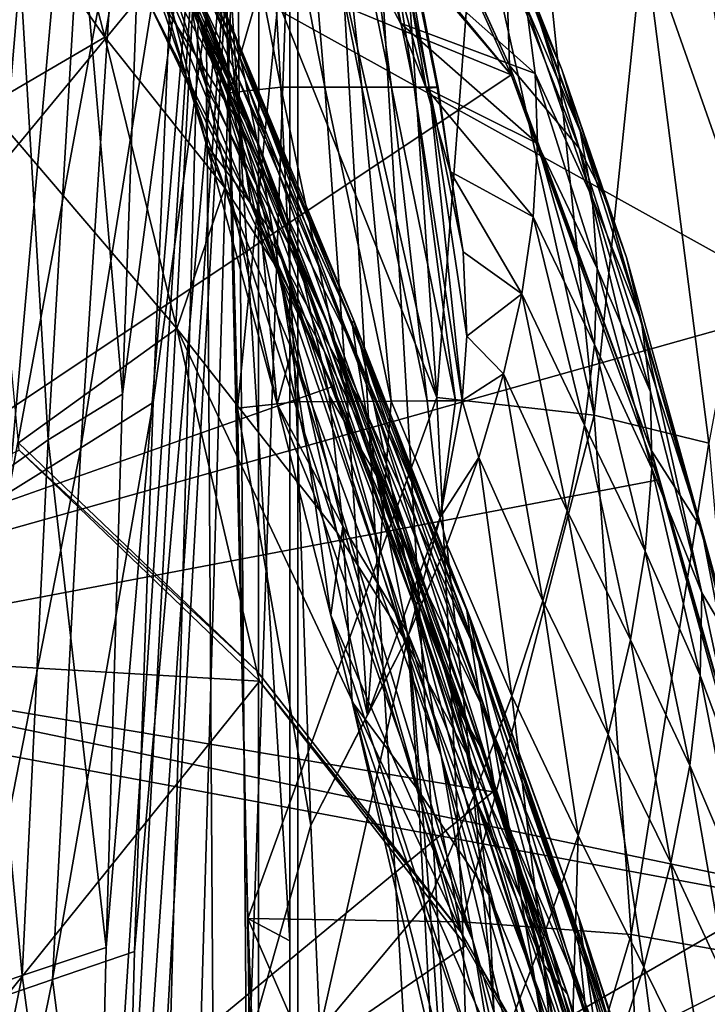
# Model space of a CAD drawing. Header units: metres. Extents: x -904 to 0, y -908 to 0.
# Tile 87 of 133: x -69 to -25, y -400 to -337. Entities that reach past the tile are written whole.
import ezdxf

# ---------------------------------------------------------------- set-up
doc = ezdxf.new("R2010")
doc.units = ezdxf.units.M

msp = doc.modelspace()

# ---------------------------------------------------------------- linework, layer by layer
at = {"layer": 'None012'}
for points in [[(-4.519207, -133.377289, 2063.059814), (-51.518902, -163.519562, 2063.059814), (-51.518902, -836.377136, 2063.059814)], [(-37.838261, -842.079285, 2063.059814), (-4.519207, -133.377289, 2063.059814), (-51.518902, -836.377136, 2063.059814)], [(-4.519207, -133.377289, 163.059708), (-37.838261, -842.079285, 163.059708), (-51.518902, -836.377136, 163.059708)], [(-51.518902, -836.377136, 163.059708), (-51.518902, -163.519562, 163.059708), (-4.519207, -133.377289, 163.059708)], [(-37.838261, -842.079285, 2063.059814), (-34.448139, -844.306091, 2063.059814), (-4.519207, -133.377289, 2063.059814)], [(-4.519207, -133.377289, 163.059708), (-34.448139, -844.306091, 163.059708), (-37.838261, -842.079285, 163.059708)], [(-34.448139, -844.306091, 2063.059814), (-32.221325, -847.696228, 2063.059814), (-4.519207, -133.377289, 2063.059814)], [(-32.221325, -847.696228, 163.059708), (-34.448139, -844.306091, 163.059708), (-4.519207, -133.377289, 163.059708)], [(-4.519207, -133.377289, 2063.059814), (-32.221325, -847.696228, 2063.059814), (-4.519207, -887.377258, 2063.059814)], [(-4.519207, -887.377258, 163.059708), (-32.221325, -847.696228, 163.059708), (-4.519207, -133.377289, 163.059708)], [(-51.518902, -836.377136, 163.059708), (-51.518902, -495.105316, 182.490662), (-51.518902, -163.519562, 163.059708)], [(-51.518902, -495.105316, 182.490662), (-51.518902, -411.783142, 184.444412), (-51.518902, -163.519562, 163.059708)], [(-51.518902, -163.519562, 163.059708), (-51.518902, -411.783142, 184.444412), (-51.518902, -328.691803, 189.861313)], [(-51.518902, -328.491486, 2035.961548), (-51.518902, -395.558533, 2040.610718), (-51.518902, -163.519562, 2063.059814)], [(-51.518902, -163.519562, 2063.059814), (-51.518902, -395.558533, 2040.610718), (-51.518902, -462.743958, 2043.003296)], [(-51.518902, -462.743958, 2043.003296), (-51.518902, -529.971802, 2043.136353), (-51.518902, -163.519562, 2063.059814)], [(-51.518902, -529.971802, 2043.136353), (-51.518902, -836.377136, 2063.059814), (-51.518902, -163.519562, 2063.059814)], [(-87.165344, -320.400879, 619.788818), (-59.037418, -315.561615, 619.052307), (-37.533306, -340.804901, 618.489197)], [(-37.533306, -340.804901, 618.489197), (-59.037418, -315.561615, 619.052307), (-58.401325, -315.563324, 619.035645)], [(-48.277084, -317.113556, 618.770508), (-37.533306, -340.804901, 618.489197), (-58.401325, -315.563324, 619.035645)], [(-37.618626, -340.223785, 616.103516), (-48.766026, -315.826508, 616.62146), (-37.8297, -333.629974, 564.478149)], [(-48.277084, -317.113556, 618.770508), (-48.766026, -315.826508, 616.62146), (-37.618626, -340.223785, 616.103516)], [(-37.533306, -340.804901, 618.489197), (-48.277084, -317.113556, 618.770508), (-37.618626, -340.223785, 616.103516)], [(-86.707924, -317.557465, 1606.244751), (-94.654442, -376.693512, 1606.036621), (-18.718821, -355.324188, 1608.025146)], [(-86.707916, -317.557434, 659.043274), (-94.654434, -376.693481, 658.835205), (-60.736385, -335.552734, 659.723389)], [(-26.763483, -317.624298, 1607.814331), (-86.707924, -317.557465, 1606.244751), (-18.718821, -355.324188, 1608.025146)], [(-18.718821, -355.324188, 1608.025146), (-18.944498, -354.376801, 1610.452026), (-26.763483, -317.624298, 1607.814331)], [(-18.944498, -354.376801, 1610.452026), (-21.619293, -340.158997, 1610.288818), (-26.763483, -317.624298, 1607.814331)], [(-26.763483, -317.624298, 1607.814331), (-21.619293, -340.158997, 1610.288818), (-24.69672, -326.054352, 1610.106323)], [(-63.792526, -318.769623, 951.365112), (-63.930351, -318.504181, 893.799927), (-54.899479, -338.623688, 951.680603)], [(-63.930351, -318.504181, 893.799927), (-55.213818, -337.693024, 894.298889), (-54.899479, -338.623688, 951.680603)], [(-63.905933, -321.825775, 777.909851), (-55.283051, -338.270569, 836.599487), (-63.930351, -318.504181, 893.799927)], [(-55.283051, -338.270569, 836.599487), (-55.213818, -337.693024, 894.298889), (-63.930351, -318.504181, 893.799927)], [(-63.559124, -320.332428, 1008.643982), (-63.792526, -318.769623, 951.365112), (-54.346607, -341.091095, 1008.777649)], [(-63.792526, -318.769623, 951.365112), (-54.899479, -338.623688, 951.680603), (-54.346607, -341.091095, 1008.777649)], [(-24.98777, -334.950867, 1823.203125), (-27.794302, -319.266022, 1822.262939), (-23.093576, -338.726868, 1769.477905)], [(-27.794302, -319.266022, 1822.262939), (-24.819016, -328.253571, 1715.249512), (-23.093576, -338.726868, 1769.477905)], [(-94.914627, -379.078369, 619.99176), (-87.165344, -320.400879, 619.788818), (-37.533306, -340.804901, 618.489197)], [(-53.564972, -345.134308, 1065.625244), (-63.559124, -320.332428, 1008.643982), (-54.346607, -341.091095, 1008.777649)], [(-63.236019, -323.206604, 1065.612671), (-63.559124, -320.332428, 1008.643982), (-53.564972, -345.134308, 1065.625244)], [(-57.667873, -334.774078, 1231.508057), (-57.246353, -337.335846, 1279.710571), (-63.866562, -321.067413, 1182.118774)], [(-63.866562, -321.067413, 1182.118774), (-57.246353, -337.335846, 1279.710571), (-61.76297, -330.153564, 1279.087769)], [(-53.224937, -321.722931, 216.863876), (-55.894699, -322.012756, 190.447845), (-52.093094, -341.580811, 215.258438)], [(-50.970516, -321.76062, 243.334351), (-53.224937, -321.722931, 216.863876), (-49.303947, -341.583008, 241.814194)], [(-53.224937, -321.722931, 216.863876), (-52.093094, -341.580811, 215.258438), (-49.303947, -341.583008, 241.814194)], [(-49.135601, -321.798309, 269.879578), (-50.970516, -321.76062, 243.334351), (-46.968536, -341.585205, 268.450775)], [(-50.970516, -321.76062, 243.334351), (-49.303947, -341.583008, 241.814194), (-46.968536, -341.585205, 268.450775)], [(-46.968536, -341.585205, 268.450775), (-45.088509, -341.587402, 295.158417), (-49.135601, -321.798309, 269.879578)], [(-45.088509, -341.587402, 295.158417), (-47.721725, -321.835999, 296.490479), (-49.135601, -321.798309, 269.879578)], [(-63.905933, -321.825775, 777.909851), (-63.469284, -330.226318, 661.791809), (-54.680893, -343.901428, 720.062378)], [(-54.680893, -343.901428, 720.062378), (-55.104694, -340.340546, 778.537842), (-63.905933, -321.825775, 777.909851)], [(-55.104694, -340.340546, 778.537842), (-55.283051, -338.270569, 836.599487), (-63.905933, -321.825775, 777.909851)], [(-55.894699, -322.012756, 190.447845), (-55.324387, -341.940796, 188.764526), (-52.093094, -341.580811, 215.258438)], [(-55.324387, -341.940796, 188.764526), (-55.894699, -322.012756, 190.447845), (-51.518902, -328.691803, 189.861313)], [(-44.518494, -337.54599, 456.513367), (-48.916824, -329.24353, 510.466858), (-48.142395, -322.062164, 457.024811)], [(-42.896, -341.657135, 431.963501), (-48.142395, -322.062164, 457.024811), (-46.300762, -321.986786, 403.408875)], [(-42.896, -341.657135, 431.963501), (-44.518494, -337.54599, 456.513367), (-48.142395, -322.062164, 457.024811)], [(-45.088509, -341.587402, 295.158417), (-43.665421, -341.5896, 321.927307), (-47.721725, -321.835999, 296.490479)], [(-43.665421, -341.5896, 321.927307), (-46.73032, -321.873688, 323.15799), (-47.721725, -321.835999, 296.490479)], [(-43.665421, -341.5896, 321.927307), (-42.700409, -341.591797, 348.747528), (-46.73032, -321.873688, 323.15799)], [(-42.700409, -341.591797, 348.747528), (-46.162441, -321.911377, 349.872986), (-46.73032, -321.873688, 323.15799)], [(-42.148407, -341.596191, 402.502502), (-46.300762, -321.986786, 403.408875), (-46.019096, -321.949097, 376.626343)], [(-42.148407, -341.596191, 402.502502), (-42.896, -341.657135, 431.963501), (-46.300762, -321.986786, 403.408875)], [(-46.019096, -321.949097, 376.626343), (-46.162441, -321.911377, 349.872986), (-42.194565, -341.593994, 375.609222)], [(-46.162441, -321.911377, 349.872986), (-42.700409, -341.591797, 348.747528), (-42.194565, -341.593994, 375.609222)], [(-42.194565, -341.593994, 375.609222), (-42.148407, -341.596191, 402.502502), (-46.019096, -321.949097, 376.626343)], [(-63.199181, -338.432556, 1374.319824), (-72.34507, -325.459045, 1341.5625), (-67.079819, -323.513916, 1278.464844)], [(-67.079819, -323.513916, 1278.464844), (-61.76297, -330.153564, 1279.087769), (-63.199181, -338.432556, 1374.319824)], [(-53.564972, -345.134308, 1065.625244), (-63.158981, -324.235168, 1080.927124), (-63.236019, -323.206604, 1065.612671)], [(-60.515148, -332.538483, 1123.090454), (-63.158981, -324.235168, 1080.927124), (-53.564972, -345.134308, 1065.625244)], [(-70.67997, -342.778809, 1453.689941), (-72.34507, -325.459045, 1341.5625), (-63.199181, -338.432556, 1374.319824)], [(-54.164406, -394.131256, 2040.5354), (-51.518902, -395.558533, 2040.610718), (-55.725853, -327.499298, 2035.875732)], [(-51.518902, -395.558533, 2040.610718), (-51.518902, -328.491486, 2035.961548), (-55.725853, -327.499298, 2035.875732)], [(-49.804897, -327.759186, 2009.645752), (-42.215172, -361.205383, 1985.746338), (-55.725853, -327.499298, 2035.875732)], [(-55.725853, -327.499298, 2035.875732), (-42.215172, -361.205383, 1985.746338), (-54.164406, -394.131256, 2040.5354)], [(-49.804897, -327.759186, 2009.645752), (-44.48011, -328.211334, 1983.284302), (-42.215172, -361.205383, 1985.746338)], [(-44.48011, -328.211334, 1983.284302), (-39.752583, -328.855499, 1956.806641), (-42.215172, -361.205383, 1985.746338)], [(-54.825188, -361.886169, 187.280441), (-55.324387, -341.940796, 188.764526), (-51.518902, -328.691803, 189.861313)], [(-54.825188, -361.886169, 187.280441), (-51.518902, -328.691803, 189.861313), (-54.03294, -401.820038, 184.910767)], [(-51.518902, -328.691803, 189.861313), (-51.518902, -411.783142, 184.444412), (-54.03294, -401.820038, 184.910767)], [(-44.518494, -337.54599, 456.513367), (-36.001438, -340.718231, 437.958038), (-48.916824, -329.24353, 510.466858)], [(-36.001438, -340.718231, 437.958038), (-36.559338, -336.510864, 463.460327), (-48.916824, -329.24353, 510.466858)], [(-39.752583, -328.855499, 1956.806641), (-32.278755, -362.311981, 1932.462891), (-42.215172, -361.205383, 1985.746338)], [(-32.278755, -362.311981, 1932.462891), (-39.752583, -328.855499, 1956.806641), (-35.62178, -329.691498, 1930.227783)], [(-34.316963, -340.476685, 512.705444), (-39.008373, -328.750183, 514.513794), (-37.553387, -332.521423, 488.983032)], [(-39.008373, -328.750183, 514.513794), (-34.316963, -340.476685, 512.705444), (-35.874908, -336.89917, 538.545532)], [(-29.139597, -331.938507, 1876.826904), (-32.278755, -362.311981, 1932.462891), (-35.62178, -329.691498, 1930.227783)], [(-63.469284, -330.226318, 661.791809), (-53.998867, -348.922943, 662.213379), (-54.680893, -343.901428, 720.062378)], [(-63.469284, -330.226318, 661.791809), (-60.736385, -335.552734, 659.723389), (-53.998867, -348.922943, 662.213379)], [(-61.76297, -330.153564, 1279.087769), (-55.629524, -347.938934, 1375.161987), (-63.199181, -338.432556, 1374.319824)], [(-57.246353, -337.335846, 1279.710571), (-52.31377, -353.022949, 1375.58313), (-61.76297, -330.153564, 1279.087769)], [(-61.76297, -330.153564, 1279.087769), (-52.31377, -353.022949, 1375.58313), (-55.629524, -347.938934, 1375.161987)], [(-60.515148, -332.538483, 1123.090454), (-56.783516, -345.23349, 1176.829346), (-60.513763, -330.554626, 1133.150513)], [(-60.513763, -330.554626, 1133.150513), (-56.783516, -345.23349, 1176.829346), (-56.790329, -341.581421, 1183.1073)], [(-57.801277, -336.25647, 1182.860107), (-60.513763, -330.554626, 1133.150513), (-56.790329, -341.581421, 1183.1073)], [(-57.801277, -336.25647, 1182.860107), (-55.284916, -341.200317, 1231.949829), (-59.326065, -331.026825, 1182.613037)], [(-55.284916, -341.200317, 1231.949829), (-57.667873, -334.774078, 1231.508057), (-59.326065, -331.026825, 1182.613037)], [(-29.139597, -331.938507, 1876.826904), (-25.040169, -364.100006, 1878.77002), (-32.278755, -362.311981, 1932.462891)], [(-25.040169, -364.100006, 1878.77002), (-29.139597, -331.938507, 1876.826904), (-22.545198, -350.720428, 1824.050781)], [(-22.545198, -350.720428, 1824.050781), (-29.139597, -331.938507, 1876.826904), (-24.98777, -334.950867, 1823.203125)], [(-56.783516, -345.23349, 1176.829346), (-60.515148, -332.538483, 1123.090454), (-52.571098, -350.81488, 1122.270264)], [(-52.571098, -350.81488, 1122.270264), (-60.515148, -332.538483, 1123.090454), (-53.564972, -345.134308, 1065.625244)], [(-33.158413, -344.361816, 486.960266), (-37.553387, -332.521423, 488.983032), (-36.559338, -336.510864, 463.460327)], [(-33.158413, -344.361816, 486.960266), (-34.316963, -340.476685, 512.705444), (-37.553387, -332.521423, 488.983032)], [(-33.224522, -345.436279, 564.132813), (-37.618626, -340.223785, 616.103516), (-37.8297, -333.629974, 564.478149)], [(-37.8297, -333.629974, 564.478149), (-35.874908, -336.89917, 538.545532), (-33.224522, -345.436279, 564.132813)], [(-55.284916, -341.200317, 1231.949829), (-53.587872, -344.956512, 1280.333496), (-57.667873, -334.774078, 1231.508057)], [(-53.587872, -344.956512, 1280.333496), (-57.246353, -337.335846, 1279.710571), (-57.667873, -334.774078, 1231.508057)], [(-94.654434, -376.693481, 658.835205), (-48.802887, -360.504913, 660.035828), (-60.736385, -335.552734, 659.723389)], [(-60.736385, -335.552734, 659.723389), (-48.802887, -360.504913, 660.035828), (-53.998867, -348.922943, 662.213379)], [(-56.790329, -341.581421, 1183.1073), (-53.605236, -347.806946, 1232.391602), (-57.801277, -336.25647, 1182.860107)], [(-53.605236, -347.806946, 1232.391602), (-55.284916, -341.200317, 1231.949829), (-57.801277, -336.25647, 1182.860107)], [(-32.402069, -348.553833, 461.312286), (-33.158413, -344.361816, 486.960266), (-36.559338, -336.510864, 463.460327)], [(-36.559338, -336.510864, 463.460327), (-36.001438, -340.718231, 437.958038), (-32.402069, -348.553833, 461.312286)], [(-53.587872, -344.956512, 1280.333496), (-49.152481, -356.482025, 1328.794556), (-57.246353, -337.335846, 1279.710571)], [(-49.152481, -356.482025, 1328.794556), (-46.683899, -363.742767, 1376.425293), (-57.246353, -337.335846, 1279.710571)], [(-57.246353, -337.335846, 1279.710571), (-46.683899, -363.742767, 1376.425293), (-49.328117, -358.298492, 1376.00415)], [(-57.246353, -337.335846, 1279.710571), (-49.328117, -358.298492, 1376.00415), (-52.31377, -353.022949, 1375.58313)], [(-35.874908, -336.89917, 538.545532), (-31.540806, -348.693329, 538.051392), (-33.224522, -345.436279, 564.132813)], [(-35.874908, -336.89917, 538.545532), (-34.316963, -340.476685, 512.705444), (-31.540806, -348.693329, 538.051392)], [(-55.213818, -337.693024, 894.298889), (-55.283051, -338.270569, 836.599487), (-47.466808, -356.342255, 894.723267)], [(-54.899479, -338.623688, 951.680603), (-55.213818, -337.693024, 894.298889), (-47.016838, -357.995667, 951.948608)], [(-55.213818, -337.693024, 894.298889), (-47.466808, -356.342255, 894.723267), (-47.016838, -357.995667, 951.948608)], [(-42.896, -341.657135, 431.963501), (-35.85994, -345.143066, 412.487915), (-44.518494, -337.54599, 456.513367)], [(-35.85994, -345.143066, 412.487915), (-36.001438, -340.718231, 437.958038), (-44.518494, -337.54599, 456.513367)], [(-58.659721, -356.842072, 1469.44043), (-70.67997, -342.778809, 1453.689941), (-63.199181, -338.432556, 1374.319824)], [(-63.199181, -338.432556, 1374.319824), (-55.629524, -347.938934, 1375.161987), (-58.659721, -356.842072, 1469.44043)], [(-55.283051, -338.270569, 836.599487), (-47.56395, -356.495697, 837.130737), (-47.466808, -356.342255, 894.723267)], [(-55.283051, -338.270569, 836.599487), (-55.104694, -340.340546, 778.537842), (-47.56395, -356.495697, 837.130737)], [(-54.346607, -341.091095, 1008.777649), (-54.899479, -338.623688, 951.680603), (-46.222847, -361.499695, 1008.890869)], [(-54.899479, -338.623688, 951.680603), (-47.016838, -357.995667, 951.948608), (-46.222847, -361.499695, 1008.890869)], [(-47.304928, -358.4328, 779.072327), (-55.104694, -340.340546, 778.537842), (-54.680893, -343.901428, 720.062378)], [(-47.56395, -356.495697, 837.130737), (-55.104694, -340.340546, 778.537842), (-47.304928, -358.4328, 779.072327)], [(-28.684767, -364.524628, 615.678772), (-37.618626, -340.223785, 616.103516), (-33.224522, -345.436279, 564.132813)], [(-37.533306, -340.804901, 618.489197), (-37.618626, -340.223785, 616.103516), (-28.684767, -364.524628, 615.678772)], [(-37.533306, -340.804901, 618.489197), (-28.200781, -366.410828, 618.244812), (-94.914627, -379.078369, 619.99176)], [(-45.097912, -366.914978, 1065.63562), (-53.564972, -345.134308, 1065.625244), (-54.346607, -341.091095, 1008.777649)], [(-46.222847, -361.499695, 1008.890869), (-45.097912, -366.914978, 1065.63562), (-54.346607, -341.091095, 1008.777649)], [(-28.200781, -366.410828, 618.244812), (-37.533306, -340.804901, 618.489197), (-28.684767, -364.524628, 615.678772)], [(-36.001438, -340.718231, 437.958038), (-32.091755, -353.051544, 435.765167), (-32.402069, -348.553833, 461.312286)], [(-36.001438, -340.718231, 437.958038), (-35.85994, -345.143066, 412.487915), (-32.091755, -353.051544, 435.765167)], [(-30.22637, -352.3479, 512.078308), (-34.316963, -340.476685, 512.705444), (-33.158413, -344.361816, 486.960266)], [(-34.316963, -340.476685, 512.705444), (-30.22637, -352.3479, 512.078308), (-31.540806, -348.693329, 538.051392)], [(-56.783516, -345.23349, 1176.829346), (-52.315422, -361.619995, 1234.646362), (-56.790329, -341.581421, 1183.1073)], [(-56.790329, -341.581421, 1183.1073), (-52.315422, -361.619995, 1234.646362), (-53.605236, -347.806946, 1232.391602)], [(-52.093094, -341.580811, 215.258438), (-55.324387, -341.940796, 188.764526), (-51.109505, -361.474426, 213.842178)], [(-53.605236, -347.806946, 1232.391602), (-50.836445, -352.907043, 1280.956421), (-55.284916, -341.200317, 1231.949829)], [(-50.836445, -352.907043, 1280.956421), (-53.587872, -344.956512, 1280.333496), (-55.284916, -341.200317, 1231.949829)], [(-49.303947, -341.583008, 241.814194), (-52.093094, -341.580811, 215.258438), (-47.864288, -361.457428, 240.47316)], [(-52.093094, -341.580811, 215.258438), (-51.109505, -361.474426, 213.842178), (-47.864288, -361.457428, 240.47316)], [(-46.968536, -341.585205, 268.450775), (-49.303947, -341.583008, 241.814194), (-45.102978, -361.44043, 267.190369)], [(-49.303947, -341.583008, 241.814194), (-47.864288, -361.457428, 240.47316), (-45.102978, -361.44043, 267.190369)], [(-45.102978, -361.44043, 267.190369), (-42.827347, -361.423431, 293.983368), (-46.968536, -341.585205, 268.450775)], [(-42.827347, -361.423431, 293.983368), (-45.088509, -341.587402, 295.158417), (-46.968536, -341.585205, 268.450775)], [(-42.827347, -361.423431, 293.983368), (-41.039036, -361.406433, 320.841644), (-45.088509, -341.587402, 295.158417)], [(-41.039036, -361.406433, 320.841644), (-43.665421, -341.5896, 321.927307), (-45.088509, -341.587402, 295.158417)], [(-41.039036, -361.406433, 320.841644), (-40.610714, -361.397522, 328.037292), (-43.665421, -341.5896, 321.927307)], [(-40.610714, -361.397522, 328.037292), (-42.700409, -341.591797, 348.747528), (-43.665421, -341.5896, 321.927307)], [(-41.389259, -346.909485, 402.273071), (-42.896, -341.657135, 431.963501), (-42.148407, -341.596191, 402.502502)], [(-41.389259, -346.909485, 402.273071), (-36.141037, -349.784821, 387.058319), (-42.896, -341.657135, 431.963501)], [(-36.141037, -349.784821, 387.058319), (-35.85994, -345.143066, 412.487915), (-42.896, -341.657135, 431.963501)], [(-40.610714, -361.397522, 328.037292), (-40.327885, -357.320435, 347.947815), (-42.700409, -341.591797, 348.747528)], [(-40.327885, -357.320435, 347.947815), (-40.549961, -351.985077, 375.109833), (-42.700409, -341.591797, 348.747528)], [(-42.700409, -341.591797, 348.747528), (-40.549961, -351.985077, 375.109833), (-42.194565, -341.593994, 375.609222)], [(-40.549961, -351.985077, 375.109833), (-41.389259, -346.909485, 402.273071), (-42.194565, -341.593994, 375.609222)], [(-42.194565, -341.593994, 375.609222), (-41.389259, -346.909485, 402.273071), (-42.148407, -341.596191, 402.502502)], [(-55.324387, -341.940796, 188.764526), (-54.825188, -361.886169, 187.280441), (-51.109505, -361.474426, 213.842178)], [(-58.659721, -356.842072, 1469.44043), (-68.664879, -364.060242, 1564.066162), (-70.67997, -342.778809, 1453.689941)], [(-54.680893, -343.901428, 720.062378), (-53.998867, -348.922943, 662.213379), (-46.692596, -362.153534, 720.439819)], [(-46.692596, -362.153534, 720.439819), (-47.304928, -358.4328, 779.072327), (-54.680893, -343.901428, 720.062378)], [(-29.286085, -356.398682, 486.218231), (-33.158413, -344.361816, 486.960266), (-32.402069, -348.553833, 461.312286)], [(-29.286085, -356.398682, 486.218231), (-30.22637, -352.3479, 512.078308), (-33.158413, -344.361816, 486.960266)], [(-52.315422, -361.619995, 1234.646362), (-56.783516, -345.23349, 1176.829346), (-51.380821, -358.188904, 1178.73584)], [(-51.380821, -358.188904, 1178.73584), (-56.783516, -345.23349, 1176.829346), (-52.571098, -350.81488, 1122.270264)], [(-53.587872, -344.956512, 1280.333496), (-50.836445, -352.907043, 1280.956421), (-49.152481, -356.482025, 1328.794556)], [(-43.6642, -374.338074, 1122.279053), (-53.564972, -345.134308, 1065.625244), (-45.097912, -366.914978, 1065.63562)], [(-43.6642, -374.338074, 1122.279053), (-52.571098, -350.81488, 1122.270264), (-53.564972, -345.134308, 1065.625244)], [(-35.85994, -345.143066, 412.487915), (-36.141037, -349.784821, 387.058319), (-32.257198, -357.853241, 410.323669)], [(-35.85994, -345.143066, 412.487915), (-32.257198, -357.853241, 410.323669), (-32.091755, -353.051544, 435.765167)], [(-25.496048, -369.50769, 563.545837), (-28.684767, -364.524628, 615.678772), (-33.224522, -345.436279, 564.132813)], [(-33.224522, -345.436279, 564.132813), (-31.540806, -348.693329, 538.051392), (-25.496048, -369.50769, 563.545837)], [(-40.549961, -351.985077, 375.109833), (-36.853851, -354.642883, 361.677277), (-41.389259, -346.909485, 402.273071)], [(-36.853851, -354.642883, 361.677277), (-36.141037, -349.784821, 387.058319), (-41.389259, -346.909485, 402.273071)], [(-55.629524, -347.938934, 1375.161987), (-48.540432, -369.725311, 1470.142578), (-58.659721, -356.842072, 1469.44043)], [(-52.31377, -353.022949, 1375.58313), (-48.540432, -369.725311, 1470.142578), (-55.629524, -347.938934, 1375.161987)], [(-52.315422, -361.619995, 1234.646362), (-48.157398, -369.33429, 1282.202271), (-53.605236, -347.806946, 1232.391602)], [(-53.605236, -347.806946, 1232.391602), (-48.157398, -369.33429, 1282.202271), (-49.020161, -361.072083, 1281.579346)], [(-50.836445, -352.907043, 1280.956421), (-53.605236, -347.806946, 1232.391602), (-49.020161, -361.072083, 1281.579346)], [(-28.725321, -360.844208, 460.475372), (-29.286085, -356.398682, 486.218231), (-32.402069, -348.553833, 461.312286)], [(-32.402069, -348.553833, 461.312286), (-32.091755, -353.051544, 435.765167), (-28.725321, -360.844208, 460.475372)], [(-53.998867, -348.922943, 662.213379), (-45.726032, -367.603577, 662.584045), (-46.692596, -362.153534, 720.439819)], [(-53.998867, -348.922943, 662.213379), (-48.802887, -360.504913, 660.035828), (-45.726032, -367.603577, 662.584045)], [(-31.540806, -348.693329, 538.051392), (-23.41547, -376.997711, 511.011322), (-25.496048, -369.50769, 563.545837)], [(-31.540806, -348.693329, 538.051392), (-30.22637, -352.3479, 512.078308), (-23.41547, -376.997711, 511.011322)], [(-36.141037, -349.784821, 387.058319), (-36.853851, -354.642883, 361.677277), (-32.890076, -362.956909, 384.991852)], [(-36.141037, -349.784821, 387.058319), (-32.890076, -362.956909, 384.991852), (-32.257198, -357.853241, 410.323669)], [(-43.6642, -374.338074, 1122.279053), (-41.942944, -383.85733, 1178.865479), (-52.571098, -350.81488, 1122.270264)], [(-41.942944, -383.85733, 1178.865479), (-51.380821, -358.188904, 1178.73584), (-52.571098, -350.81488, 1122.270264)], [(-40.549961, -351.985077, 375.109833), (-40.327885, -357.320435, 347.947815), (-36.853851, -354.642883, 361.677277)], [(-49.152481, -356.482025, 1328.794556), (-50.836445, -352.907043, 1280.956421), (-46.029953, -366.133057, 1329.559448)], [(-46.029953, -366.133057, 1329.559448), (-50.836445, -352.907043, 1280.956421), (-49.020161, -361.072083, 1281.579346)], [(-23.41547, -376.997711, 511.011322), (-30.22637, -352.3479, 512.078308), (-29.286085, -356.398682, 486.218231)], [(-49.328117, -358.298492, 1376.00415), (-44.160591, -376.64502, 1470.49353), (-52.31377, -353.022949, 1375.58313)], [(-52.31377, -353.022949, 1375.58313), (-44.160591, -376.64502, 1470.49353), (-48.540432, -369.725311, 1470.142578)], [(-32.091755, -353.051544, 435.765167), (-32.257198, -357.853241, 410.323669), (-28.628368, -365.682312, 434.856842)], [(-32.091755, -353.051544, 435.765167), (-28.628368, -365.682312, 434.856842), (-28.725321, -360.844208, 460.475372)], [(-40.327885, -357.320435, 347.947815), (-37.999592, -359.716034, 336.353973), (-36.853851, -354.642883, 361.677277)], [(-36.853851, -354.642883, 361.677277), (-37.999592, -359.716034, 336.353973), (-33.980976, -368.360596, 359.773071)], [(-36.853851, -354.642883, 361.677277), (-33.980976, -368.360596, 359.773071), (-32.890076, -362.956909, 384.991852)], [(-18.718821, -355.324188, 1608.025146), (-94.654442, -376.693512, 1606.036621), (-13.69255, -393.548859, 1608.156738)], [(-44.392456, -369.332886, 1376.846436), (-49.152481, -356.482025, 1328.794556), (-46.029953, -366.133057, 1329.559448)], [(-49.152481, -356.482025, 1328.794556), (-44.392456, -369.332886, 1376.846436), (-46.683899, -363.742767, 1376.425293)], [(-47.466808, -356.342255, 894.723267), (-47.56395, -356.495697, 837.130737), (-40.191292, -374.930176, 895.072998)], [(-47.56395, -356.495697, 837.130737), (-40.327435, -374.670593, 837.568848), (-40.191292, -374.930176, 895.072998)], [(-40.327435, -374.670593, 837.568848), (-47.56395, -356.495697, 837.130737), (-47.304928, -358.4328, 779.072327)], [(-47.016838, -357.995667, 951.948608), (-47.466808, -356.342255, 894.723267), (-39.678192, -377.339966, 952.169128)], [(-47.466808, -356.342255, 894.723267), (-40.191292, -374.930176, 895.072998), (-39.678192, -377.339966, 952.169128)], [(-25.477718, -373.553894, 459.721252), (-29.286085, -356.398682, 486.218231), (-28.725321, -360.844208, 460.475372)], [(-25.477718, -373.553894, 459.721252), (-23.41547, -376.997711, 511.011322), (-29.286085, -356.398682, 486.218231)], [(-53.599087, -378.490662, 1563.484985), (-68.664879, -364.060242, 1564.066162), (-58.659721, -356.842072, 1469.44043)], [(-58.659721, -356.842072, 1469.44043), (-48.540432, -369.725311, 1470.142578), (-40.672493, -395.04068, 1562.975952)], [(-40.672493, -395.04068, 1562.975952), (-53.599087, -378.490662, 1563.484985), (-58.659721, -356.842072, 1469.44043)], [(-40.327885, -357.320435, 347.947815), (-40.610714, -361.397522, 328.037292), (-37.999592, -359.716034, 336.353973)], [(-32.257198, -357.853241, 410.323669), (-32.890076, -362.956909, 384.991852), (-29.052488, -370.909546, 409.371735)], [(-32.257198, -357.853241, 410.323669), (-29.052488, -370.909546, 409.371735), (-28.628368, -365.682312, 434.856842)], [(-50.005356, -367.289642, 1234.981567), (-52.315422, -361.619995, 1234.646362), (-51.380821, -358.188904, 1178.73584)], [(-50.005356, -367.289642, 1234.981567), (-51.380821, -358.188904, 1178.73584), (-39.949287, -395.52594, 1235.307617)], [(-51.380821, -358.188904, 1178.73584), (-41.942944, -383.85733, 1178.865479), (-39.949287, -395.52594, 1235.307617)], [(-46.683899, -363.742767, 1376.425293), (-40.260113, -383.8396, 1470.844604), (-49.328117, -358.298492, 1376.00415)], [(-49.328117, -358.298492, 1376.00415), (-40.260113, -383.8396, 1470.844604), (-44.160591, -376.64502, 1470.49353)], [(-40.082592, -376.531799, 779.513306), (-47.304928, -358.4328, 779.072327), (-46.692596, -362.153534, 720.439819)], [(-40.327435, -374.670593, 837.568848), (-47.304928, -358.4328, 779.072327), (-40.082592, -376.531799, 779.513306)], [(-46.222847, -361.499695, 1008.890869), (-47.016838, -357.995667, 951.948608), (-38.798779, -381.956543, 1008.983704)], [(-47.016838, -357.995667, 951.948608), (-39.678192, -377.339966, 952.169128), (-38.798779, -381.956543, 1008.983704)], [(-40.610714, -361.397522, 328.037292), (-39.576496, -365.002899, 311.0979), (-37.999592, -359.716034, 336.353973)], [(-37.999592, -359.716034, 336.353973), (-39.576496, -365.002899, 311.0979), (-35.519348, -374.062347, 334.670044)], [(-37.999592, -359.716034, 336.353973), (-35.519348, -374.062347, 334.670044), (-33.980976, -368.360596, 359.773071)], [(-48.802887, -360.504913, 660.035828), (-94.654434, -376.693481, 658.835205), (-38.672516, -386.122192, 660.301147)], [(-48.802887, -360.504913, 660.035828), (-38.420334, -386.664337, 662.912781), (-45.726032, -367.603577, 662.584045)], [(-48.802887, -360.504913, 660.035828), (-38.672516, -386.122192, 660.301147), (-38.420334, -386.664337, 662.912781)], [(-28.628368, -365.682312, 434.856842), (-25.477718, -373.553894, 459.721252), (-28.725321, -360.844208, 460.475372)], [(-51.109505, -361.474426, 213.842178), (-54.825188, -361.886169, 187.280441), (-50.177692, -388.247131, 210.920059)], [(-42.215172, -361.205383, 1985.746338), (-40.59396, -394.353912, 1987.670532), (-54.164406, -394.131256, 2040.5354)], [(-48.914433, -374.956268, 1275.446777), (-52.315422, -361.619995, 1234.646362), (-50.005356, -367.289642, 1234.981567)], [(-52.315422, -361.619995, 1234.646362), (-48.914433, -374.956268, 1275.446777), (-48.157398, -369.33429, 1282.202271)], [(-47.864288, -361.457428, 240.47316), (-51.109505, -361.474426, 213.842178), (-46.60183, -381.288696, 239.290939)], [(-46.60183, -381.288696, 239.290939), (-51.109505, -361.474426, 213.842178), (-50.177692, -388.247131, 210.920059)], [(-48.157398, -369.33429, 1282.202271), (-44.105186, -376.035645, 1330.324463), (-49.020161, -361.072083, 1281.579346)], [(-49.020161, -361.072083, 1281.579346), (-44.105186, -376.035645, 1330.324463), (-46.029953, -366.133057, 1329.559448)], [(-45.102978, -361.44043, 267.190369), (-47.864288, -361.457428, 240.47316), (-46.60183, -381.288696, 239.290939)], [(-46.60183, -381.288696, 239.290939), (-42.019775, -368.785065, 293.584839), (-45.102978, -361.44043, 267.190369)], [(-38.798779, -381.956543, 1008.983704), (-37.568882, -388.858551, 1065.643799), (-46.222847, -361.499695, 1008.890869)], [(-37.568882, -388.858551, 1065.643799), (-45.097912, -366.914978, 1065.63562), (-46.222847, -361.499695, 1008.890869)], [(-42.019775, -368.785065, 293.584839), (-42.827347, -361.423431, 293.983368), (-45.102978, -361.44043, 267.190369)], [(-42.827347, -361.423431, 293.983368), (-42.019775, -368.785065, 293.584839), (-41.039036, -361.406433, 320.841644)], [(-42.215172, -361.205383, 1985.746338), (-32.278755, -362.311981, 1932.462891), (-40.59396, -394.353912, 1987.670532)], [(-42.019775, -368.785065, 293.584839), (-40.610714, -361.397522, 328.037292), (-41.039036, -361.406433, 320.841644)], [(-40.610714, -361.397522, 328.037292), (-42.019775, -368.785065, 293.584839), (-39.576496, -365.002899, 311.0979)], [(-50.177692, -388.247131, 210.920059), (-54.825188, -361.886169, 187.280441), (-54.03294, -401.820038, 184.910767)], [(-46.692596, -362.153534, 720.439819), (-45.726032, -367.603577, 662.584045), (-39.460186, -380.515198, 720.751343)], [(-39.460186, -380.515198, 720.751343), (-40.082592, -376.531799, 779.513306), (-46.692596, -362.153534, 720.439819)], [(-32.278755, -362.311981, 1932.462891), (-29.946133, -395.152252, 1934.199341), (-40.59396, -394.353912, 1987.670532)], [(-25.040169, -364.100006, 1878.77002), (-29.946133, -395.152252, 1934.199341), (-32.278755, -362.311981, 1932.462891)], [(-32.890076, -362.956909, 384.991852), (-33.980976, -368.360596, 359.773071), (-29.981905, -376.522217, 384.027832)], [(-32.890076, -362.956909, 384.991852), (-29.981905, -376.522217, 384.027832), (-29.052488, -370.909546, 409.371735)], [(-53.599087, -378.490662, 1563.484985), (-68.620758, -364.532837, 1566.300171), (-68.664879, -364.060242, 1564.066162)], [(-40.260113, -383.8396, 1470.844604), (-46.683899, -363.742767, 1376.425293), (-36.85598, -391.274414, 1471.195679)], [(-36.85598, -391.274414, 1471.195679), (-46.683899, -363.742767, 1376.425293), (-39.327137, -383.486725, 1424.444946)], [(-46.683899, -363.742767, 1376.425293), (-44.392456, -369.332886, 1376.846436), (-39.327137, -383.486725, 1424.444946)], [(-22.224348, -396.525391, 1880.271606), (-29.946133, -395.152252, 1934.199341), (-25.040169, -364.100006, 1878.77002)], [(-68.620758, -364.532837, 1566.300171), (-53.427265, -379.127014, 1565.906494), (-94.656601, -376.713318, 1566.981934)], [(-53.427265, -379.127014, 1565.906494), (-68.620758, -364.532837, 1566.300171), (-53.599087, -378.490662, 1563.484985)], [(-25.496048, -369.50769, 563.545837), (-21.782118, -388.650299, 615.342224), (-28.684767, -364.524628, 615.678772)], [(-28.200781, -366.410828, 618.244812), (-28.684767, -364.524628, 615.678772), (-21.782118, -388.650299, 615.342224)], [(-42.019775, -368.785065, 293.584839), (-41.58358, -370.501678, 285.917786), (-39.576496, -365.002899, 311.0979)], [(-39.576496, -365.002899, 311.0979), (-41.58358, -370.501678, 285.917786), (-37.491833, -380.060425, 309.684357)], [(-39.576496, -365.002899, 311.0979), (-37.491833, -380.060425, 309.684357), (-35.519348, -374.062347, 334.670044)], [(-29.052488, -370.909546, 409.371735), (-25.573061, -378.776611, 434.038116), (-28.628368, -365.682312, 434.856842)], [(-25.573061, -378.776611, 434.038116), (-25.477718, -373.553894, 459.721252), (-28.628368, -365.682312, 434.856842)], [(-28.200781, -366.410828, 618.244812), (-20.853827, -392.848328, 618.052429), (-94.914627, -379.078369, 619.99176)], [(-44.105186, -376.035645, 1330.324463), (-39.716629, -386.739777, 1378.109741), (-46.029953, -366.133057, 1329.559448)], [(-46.029953, -366.133057, 1329.559448), (-39.716629, -386.739777, 1378.109741), (-40.9039, -380.856293, 1377.688599)], [(-44.392456, -369.332886, 1376.846436), (-46.029953, -366.133057, 1329.559448), (-40.9039, -380.856293, 1377.688599)], [(-20.853827, -392.848328, 618.052429), (-28.200781, -366.410828, 618.244812), (-21.782118, -388.650299, 615.342224)], [(-36.015312, -398.171814, 1122.286255), (-43.6642, -374.338074, 1122.279053), (-45.097912, -366.914978, 1065.63562)], [(-37.568882, -388.858551, 1065.643799), (-36.015312, -398.171814, 1122.286255), (-45.097912, -366.914978, 1065.63562)], [(-39.949287, -395.52594, 1235.307617), (-48.914433, -374.956268, 1275.446777), (-50.005356, -367.289642, 1234.981567)], [(-45.726032, -367.603577, 662.584045), (-38.420334, -386.664337, 662.912781), (-39.460186, -380.515198, 720.751343)], [(-33.980976, -368.360596, 359.773071), (-35.519348, -374.062347, 334.670044), (-31.398735, -382.51651, 358.831604)], [(-33.980976, -368.360596, 359.773071), (-31.398735, -382.51651, 358.831604), (-29.981905, -376.522217, 384.027832)], [(-42.019775, -368.785065, 293.584839), (-46.60183, -381.288696, 239.290939), (-44.020515, -376.210358, 260.821594)], [(-41.58358, -370.501678, 285.917786), (-42.019775, -368.785065, 293.584839), (-44.020515, -376.210358, 260.821594)], [(-48.914433, -374.956268, 1275.446777), (-47.572384, -380.432404, 1290.979248), (-48.157398, -369.33429, 1282.202271)], [(-48.540432, -369.725311, 1470.142578), (-44.160591, -376.64502, 1470.49353), (-40.672493, -395.04068, 1562.975952)], [(-48.157398, -369.33429, 1282.202271), (-47.572384, -380.432404, 1290.979248), (-43.400482, -386.03299, 1331.089478)], [(-48.157398, -369.33429, 1282.202271), (-43.400482, -386.03299, 1331.089478), (-44.105186, -376.035645, 1330.324463)], [(-39.327137, -383.486725, 1424.444946), (-44.392456, -369.332886, 1376.846436), (-40.9039, -380.856293, 1377.688599)], [(-23.41547, -376.997711, 511.011322), (-19.538303, -394.377563, 563.097229), (-25.496048, -369.50769, 563.545837)], [(-19.538303, -394.377563, 563.097229), (-21.782118, -388.650299, 615.342224), (-25.496048, -369.50769, 563.545837)], [(-41.58358, -370.501678, 285.917786), (-44.020515, -376.210358, 260.821594), (-39.883587, -386.353302, 284.817108)], [(-41.58358, -370.501678, 285.917786), (-39.883587, -386.353302, 284.817108), (-37.491833, -380.060425, 309.684357)], [(-29.981905, -376.522217, 384.027832), (-26.229733, -384.464172, 408.513397), (-29.052488, -370.909546, 409.371735)], [(-26.229733, -384.464172, 408.513397), (-25.573061, -378.776611, 434.038116), (-29.052488, -370.909546, 409.371735)], [(-35.519348, -374.062347, 334.670044), (-37.491833, -380.060425, 309.684357), (-33.282894, -388.888672, 333.788177)], [(-35.519348, -374.062347, 334.670044), (-33.282894, -388.888672, 333.788177), (-31.398735, -382.51651, 358.831604)], [(-25.573061, -378.776611, 434.038116), (-22.639355, -386.662598, 459.049896), (-25.477718, -373.553894, 459.721252)], [(-22.639355, -386.662598, 459.049896), (-23.41547, -376.997711, 511.011322), (-25.477718, -373.553894, 459.721252)], [(-36.015312, -398.171814, 1122.286255), (-34.16378, -410.011841, 1178.973145), (-43.6642, -374.338074, 1122.279053)], [(-34.16378, -410.011841, 1178.973145), (-41.942944, -383.85733, 1178.865479), (-43.6642, -374.338074, 1122.279053)], [(-26.930365, -413.296906, 838.165894), (-40.327435, -374.670593, 837.568848), (-33.30217, -395.179382, 779.860901)], [(-33.30217, -395.179382, 779.860901), (-40.327435, -374.670593, 837.568848), (-40.082592, -376.531799, 779.513306)], [(-40.191292, -374.930176, 895.072998), (-40.327435, -374.670593, 837.568848), (-33.247612, -394.07254, 895.348083)], [(-40.327435, -374.670593, 837.568848), (-26.930365, -413.296906, 838.165894), (-33.247612, -394.07254, 895.348083)], [(-47.572384, -380.432404, 1290.979248), (-48.914433, -374.956268, 1275.446777), (-37.694042, -409.377899, 1291.495117)], [(-48.914433, -374.956268, 1275.446777), (-39.949287, -395.52594, 1235.307617), (-37.694042, -409.377899, 1291.495117)], [(-39.678192, -377.339966, 952.169128), (-40.191292, -374.930176, 895.072998), (-32.751995, -397.239197, 952.342163)], [(-40.191292, -374.930176, 895.072998), (-33.247612, -394.07254, 895.348083), (-32.751995, -397.239197, 952.342163)], [(-50.177692, -388.247131, 210.920059), (-49.61388, -401.212891, 210.920059), (-44.020515, -376.210358, 260.821594)], [(-44.020515, -376.210358, 260.821594), (-46.60183, -381.288696, 239.290939), (-50.177692, -388.247131, 210.920059)], [(-49.61388, -401.212891, 210.920059), (-42.676311, -392.940002, 260.067993), (-44.020515, -376.210358, 260.821594)], [(-38.906479, -392.671021, 1378.530884), (-39.716629, -386.739777, 1378.109741), (-44.105186, -376.035645, 1330.324463)], [(-43.400482, -386.03299, 1331.089478), (-38.906479, -392.671021, 1378.530884), (-44.105186, -376.035645, 1330.324463)], [(-44.020515, -376.210358, 260.821594), (-42.676311, -392.940002, 260.067993), (-39.883587, -386.353302, 284.817108)], [(-33.30217, -395.179382, 779.860901), (-40.082592, -376.531799, 779.513306), (-39.460186, -380.515198, 720.751343)], [(-31.398735, -382.51651, 358.831604), (-27.425375, -390.611176, 383.158325), (-29.981905, -376.522217, 384.027832)], [(-27.425375, -390.611176, 383.158325), (-26.229733, -384.464172, 408.513397), (-29.981905, -376.522217, 384.027832)], [(-94.656601, -376.713318, 1566.981934), (-53.427265, -379.127014, 1565.906494), (-99.569656, -436.508667, 1567.110596)], [(-94.654434, -376.693481, 658.835205), (-99.568741, -436.492737, 658.706482), (-38.672516, -386.122192, 660.301147)], [(-94.654442, -376.693512, 1606.036621), (-99.568741, -436.492767, 1605.907959), (-13.69255, -393.548859, 1608.156738)], [(-40.672493, -395.04068, 1562.975952), (-44.160591, -376.64502, 1470.49353), (-30.240707, -413.279999, 1562.556396)], [(-44.160591, -376.64502, 1470.49353), (-40.260113, -383.8396, 1470.844604), (-30.240707, -413.279999, 1562.556396)], [(-38.798779, -381.956543, 1008.983704), (-39.678192, -377.339966, 952.169128), (-31.957781, -402.964142, 1009.056152)], [(-39.678192, -377.339966, 952.169128), (-32.751995, -397.239197, 952.342163), (-31.957781, -402.964142, 1009.056152)], [(-40.672493, -395.04068, 1562.975952), (-53.427265, -379.127014, 1565.906494), (-53.599087, -378.490662, 1563.484985)], [(-26.229733, -384.464172, 408.513397), (-22.909855, -392.302795, 433.308899), (-25.573061, -378.776611, 434.038116)], [(-22.909855, -392.302795, 433.308899), (-22.639355, -386.662598, 459.049896), (-25.573061, -378.776611, 434.038116)], [(-94.914627, -379.078369, 619.99176), (-20.853827, -392.848328, 618.052429), (-99.678642, -438.399719, 620.116516)], [(-53.427265, -379.127014, 1565.906494), (-40.384563, -395.855927, 1565.564209), (-99.569656, -436.508667, 1567.110596)], [(-40.672493, -395.04068, 1562.975952), (-40.384563, -395.855927, 1565.564209), (-53.427265, -379.127014, 1565.906494)], [(-37.491833, -380.060425, 309.684357), (-39.883587, -386.353302, 284.817108), (-35.608921, -395.635437, 308.900726)], [(-37.491833, -380.060425, 309.684357), (-35.608921, -395.635437, 308.900726), (-33.282894, -388.888672, 333.788177)], [(-42.557636, -402.034271, 1346.880127), (-47.572384, -380.432404, 1290.979248), (-40.556469, -407.868103, 1346.965698)], [(-47.572384, -380.432404, 1290.979248), (-37.694042, -409.377899, 1291.495117), (-40.556469, -407.868103, 1346.965698)], [(-47.572384, -380.432404, 1290.979248), (-42.557636, -402.034271, 1346.880127), (-43.400482, -386.03299, 1331.089478)], [(-39.716629, -386.739777, 1378.109741), (-35.482574, -397.047577, 1425.274292), (-40.9039, -380.856293, 1377.688599)], [(-40.9039, -380.856293, 1377.688599), (-35.482574, -397.047577, 1425.274292), (-39.327137, -383.486725, 1424.444946)], [(-39.460186, -380.515198, 720.751343), (-38.420334, -386.664337, 662.912781), (-32.860413, -399.42099, 720.996948)], [(-32.860413, -399.42099, 720.996948), (-33.30217, -395.179382, 779.860901), (-39.460186, -380.515198, 720.751343)], [(-31.957781, -402.964142, 1009.056152), (-30.882969, -411.340637, 1065.649902), (-38.798779, -381.956543, 1008.983704)], [(-30.882969, -411.340637, 1065.649902), (-37.568882, -388.858551, 1065.643799), (-38.798779, -381.956543, 1008.983704)], [(-33.282894, -388.888672, 333.788177), (-29.134571, -397.212189, 357.982147), (-31.398735, -382.51651, 358.831604)], [(-29.134571, -397.212189, 357.982147), (-27.425375, -390.611176, 383.158325), (-31.398735, -382.51651, 358.831604)], [(-39.949287, -395.52594, 1235.307617), (-41.942944, -383.85733, 1178.865479), (-35.719398, -409.918915, 1235.449707)], [(-41.942944, -383.85733, 1178.865479), (-34.16378, -410.011841, 1178.973145), (-35.719398, -409.918915, 1235.449707)], [(-30.240707, -413.279999, 1562.556396), (-40.260113, -383.8396, 1470.844604), (-36.85598, -391.274414, 1471.195679)], [(-35.482574, -397.047577, 1425.274292), (-33.965172, -398.914795, 1471.546631), (-39.327137, -383.486725, 1424.444946)], [(-39.327137, -383.486725, 1424.444946), (-33.965172, -398.914795, 1471.546631), (-36.85598, -391.274414, 1471.195679)], [(-27.425375, -390.611176, 383.158325), (-23.776873, -398.473907, 407.748627), (-26.229733, -384.464172, 408.513397)], [(-23.776873, -398.473907, 407.748627), (-22.909855, -392.302795, 433.308899), (-26.229733, -384.464172, 408.513397)], [(-38.672516, -386.122192, 660.301147), (-99.568741, -436.492737, 658.706482), (-30.248764, -412.684967, 660.521729)], [(-43.400482, -386.03299, 1331.089478), (-42.557636, -402.034271, 1346.880127), (-38.4268, -404.575989, 1379.373047)], [(-38.4268, -404.575989, 1379.373047), (-38.906479, -392.671021, 1378.530884), (-43.400482, -386.03299, 1331.089478)], [(-42.676311, -392.940002, 260.067993), (-38.348515, -402.753815, 284.171265), (-39.883587, -386.353302, 284.817108)], [(-39.883587, -386.353302, 284.817108), (-38.348515, -402.753815, 284.171265), (-35.608921, -395.635437, 308.900726)], [(-38.672516, -386.122192, 660.301147), (-32.083141, -406.093292, 663.198425), (-38.420334, -386.664337, 662.912781)], [(-38.672516, -386.122192, 660.301147), (-30.248764, -412.684967, 660.521729), (-32.083141, -406.093292, 663.198425)], [(-34.238422, -403.968872, 1425.689087), (-39.716629, -386.739777, 1378.109741), (-38.906479, -392.671021, 1378.530884)], [(-39.716629, -386.739777, 1378.109741), (-34.238422, -403.968872, 1425.689087), (-35.482574, -397.047577, 1425.274292)], [(-38.420334, -386.664337, 662.912781), (-32.083141, -406.093292, 663.198425), (-32.860413, -399.42099, 720.996948)], [(-54.03294, -401.820038, 184.910767), (-49.61388, -401.212891, 210.920059), (-50.177692, -388.247131, 210.920059)], [(-36.015312, -398.171814, 1122.286255), (-37.568882, -388.858551, 1065.643799), (-32.640263, -410.267761, 1122.289429)], [(-37.568882, -388.858551, 1065.643799), (-30.882969, -411.340637, 1065.649902), (-32.640263, -410.267761, 1122.289429)], [(-35.608921, -395.635437, 308.900726), (-33.971493, -411.755524, 308.193176), (-33.282894, -388.888672, 333.788177)], [(-33.971493, -411.755524, 308.193176), (-29.134571, -397.212189, 357.982147), (-33.282894, -388.888672, 333.788177)], [(-29.134571, -397.212189, 357.982147), (-25.212345, -405.169159, 382.38327), (-27.425375, -390.611176, 383.158325)], [(-25.212345, -405.169159, 382.38327), (-23.776873, -398.473907, 407.748627), (-27.425375, -390.611176, 383.158325)], [(-33.965172, -398.914795, 1471.546631), (-22.57564, -432.777924, 1562.240112), (-36.85598, -391.274414, 1471.195679)], [(-36.85598, -391.274414, 1471.195679), (-22.57564, -432.777924, 1562.240112), (-30.240707, -413.279999, 1562.556396)], [(-33.453278, -410.942413, 1426.10376), (-34.238422, -403.968872, 1425.689087), (-38.906479, -392.671021, 1378.530884)], [(-33.453278, -410.942413, 1426.10376), (-38.906479, -392.671021, 1378.530884), (-38.4268, -404.575989, 1379.373047)], [(-20.853827, -392.848328, 618.052429), (-15.603981, -419.807495, 617.914917), (-99.678642, -438.399719, 620.116516)], [(-42.676311, -392.940002, 260.067993), (-49.61388, -401.212891, 210.920059), (-41.466755, -410.242004, 259.599365)], [(-41.466755, -410.242004, 259.599365), (-38.348515, -402.753815, 284.171265), (-42.676311, -392.940002, 260.067993)], [(-13.69255, -393.548859, 1608.156738), (-99.568741, -436.492767, 1605.907959), (-11.586427, -432.041046, 1608.211792)], [(-53.340942, -461.049896, 2042.971069), (-51.518902, -462.743958, 2043.003296), (-54.164406, -394.131256, 2040.5354)], [(-51.518902, -462.743958, 2043.003296), (-51.518902, -395.558533, 2040.610718), (-54.164406, -394.131256, 2040.5354)], [(-54.164406, -394.131256, 2040.5354), (-40.59396, -394.353912, 1987.670532), (-39.61805, -427.646545, 1989.055786)], [(-53.340942, -461.049896, 2042.971069), (-54.164406, -394.131256, 2040.5354), (-39.61805, -427.646545, 1989.055786)], [(-40.59396, -394.353912, 1987.670532), (-29.946133, -395.152252, 1934.199341), (-39.61805, -427.646545, 1989.055786)], [(-32.751995, -397.239197, 952.342163), (-33.247612, -394.07254, 895.348083), (-26.29254, -418.292572, 952.467773)], [(-33.247612, -394.07254, 895.348083), (-26.693949, -414.402863, 895.548584), (-26.29254, -418.292572, 952.467773)], [(-33.247612, -394.07254, 895.348083), (-26.930365, -413.296906, 838.165894), (-26.693949, -414.402863, 895.548584)], [(-30.240707, -413.279999, 1562.556396), (-29.929626, -414.262543, 1565.284912), (-40.672493, -395.04068, 1562.975952)], [(-29.929626, -414.262543, 1565.284912), (-40.384563, -395.855927, 1565.564209), (-40.672493, -395.04068, 1562.975952)], [(-39.61805, -427.646545, 1989.055786), (-29.946133, -395.152252, 1934.199341), (-28.625902, -428.188019, 1935.435791)], [(-26.996801, -414.936676, 780.114929), (-33.30217, -395.179382, 779.860901), (-32.860413, -399.42099, 720.996948)], [(-26.996801, -414.936676, 780.114929), (-26.930365, -413.296906, 838.165894), (-33.30217, -395.179382, 779.860901)], [(-29.946133, -395.152252, 1934.199341), (-22.224348, -396.525391, 1880.271606), (-28.625902, -428.188019, 1935.435791)], [(-99.569656, -436.508667, 1567.110596), (-40.384563, -395.855927, 1565.564209), (-29.929626, -414.262543, 1565.284912)], [(-37.694042, -409.377899, 1291.495117), (-39.949287, -395.52594, 1235.307617), (-33.317085, -425.375366, 1291.730469)], [(-39.949287, -395.52594, 1235.307617), (-35.719398, -409.918915, 1235.449707), (-33.317085, -425.375366, 1291.730469)], [(-38.348515, -402.753815, 284.171265), (-33.971493, -411.755524, 308.193176), (-35.608921, -395.635437, 308.900726)], [(-34.238422, -403.968872, 1425.689087), (-29.776968, -414.66925, 1472.248779), (-35.482574, -397.047577, 1425.274292)], [(-29.776968, -414.66925, 1472.248779), (-33.965172, -398.914795, 1471.546631), (-35.482574, -397.047577, 1425.274292)], [(-28.625902, -428.188019, 1935.435791), (-22.224348, -396.525391, 1880.271606), (-20.694532, -429.176331, 1881.330322)], [(-33.971493, -411.755524, 308.193176), (-27.184265, -412.381622, 357.22464), (-29.134571, -397.212189, 357.982147)], [(-31.957781, -402.964142, 1009.056152), (-32.751995, -397.239197, 952.342163), (-25.739313, -425.04071, 1009.108154)], [(-32.751995, -397.239197, 952.342163), (-26.29254, -418.292572, 952.467773), (-25.739313, -425.04071, 1009.108154)], [(-27.184265, -412.381622, 357.22464), (-25.212345, -405.169159, 382.38327), (-29.134571, -397.212189, 357.982147)], [(-32.640263, -410.267761, 1122.289429), (-30.888161, -423.265381, 1179.018677), (-36.015312, -398.171814, 1122.286255)], [(-30.888161, -423.265381, 1179.018677), (-34.16378, -410.011841, 1178.973145), (-36.015312, -398.171814, 1122.286255)], [(-23.789267, -433.676605, 1518.547607), (-22.57564, -432.777924, 1562.240112), (-33.965172, -398.914795, 1471.546631)], [(-33.965172, -398.914795, 1471.546631), (-29.776968, -414.66925, 1472.248779), (-23.789267, -433.676605, 1518.547607)], [(-21.683456, -412.897308, 407.077454), (-23.776873, -398.473907, 407.748627), (-25.212345, -405.169159, 382.38327)], [(-32.860413, -399.42099, 720.996948), (-32.083141, -406.093292, 663.198425), (-26.89748, -419.325562, 721.176575)], [(-26.89748, -419.325562, 721.176575), (-26.996801, -414.936676, 780.114929), (-32.860413, -399.42099, 720.996948)]]:
    msp.add_3dface(points, dxfattribs=at)
at = {"layer": 'None012346'}
for points in [[(-16.196362, -882.851318, 163.059708), (-16.196362, -21.156561, 163.059708), (-53.480907, -243.617432, 163.059708)], [(-13.196362, -882.851318, 160.059708), (-51.007534, -245.042999, 160.059708), (-13.196362, -21.156561, 160.059708)], [(-398.51358, -66.948952, 123.728142), (-66.409767, -334.739563, 116.715805), (-69.298546, -367.238312, 115.864792)], [(-71.333969, -367.13382, 118.868553), (-68.556686, -334.277802, 119.72892), (-399.362701, -68.982285, 126.675926)], [(-53.480907, -243.617432, 163.059708), (-56.891579, -322.045685, 152.46283), (-53.546944, -840.303711, 163.059692)], [(-53.546944, -840.303711, 163.059692), (-16.196362, -882.851318, 163.059708), (-53.480907, -243.617432, 163.059708)], [(-51.007534, -245.042999, 160.059708), (-51.007534, -838.075195, 160.059708), (-54.858093, -322.842194, 149.223724)], [(-51.007534, -838.075195, 160.059708), (-51.007534, -245.042999, 160.059708), (-13.196362, -882.851318, 160.059708)], [(-56.891579, -322.045685, 152.46283), (-64.674286, -605.902954, 138.560638), (-53.546944, -840.303711, 163.059692)], [(-64.523262, -465.931549, 140.186401), (-64.674286, -605.902954, 138.560638), (-56.891579, -322.045685, 152.46283)], [(-64.523262, -465.931549, 140.186401), (-56.891579, -322.045685, 152.46283), (-63.93631, -430.945557, 140.527847)], [(-56.891579, -322.045685, 152.46283), (-63.128422, -395.967651, 140.837219), (-63.93631, -430.945557, 140.527847)], [(-63.128422, -395.967651, 140.837219), (-56.891579, -322.045685, 152.46283), (-62.09853, -361.000458, 141.110153)], [(-56.891579, -322.045685, 152.46283), (-60.844303, -326.046143, 141.338303), (-62.09853, -361.000458, 141.110153)], [(-54.858093, -322.842194, 149.223724), (-63.065788, -604.837463, 134.984787), (-62.941063, -465.733185, 136.684204)], [(-51.007534, -838.075195, 160.059708), (-63.065788, -604.837463, 134.984787), (-54.858093, -322.842194, 149.223724)], [(-62.269478, -430.976013, 137.110168), (-54.858093, -322.842194, 149.223724), (-62.941063, -465.733185, 136.684204)], [(-61.340157, -396.23407, 137.536285), (-54.858093, -322.842194, 149.223724), (-62.269478, -430.976013, 137.110168)], [(-54.858093, -322.842194, 149.223724), (-61.340157, -396.23407, 137.536285), (-60.153042, -361.510376, 137.96225)], [(-58.708649, -326.807983, 138.387756), (-54.858093, -322.842194, 149.223724), (-60.153042, -361.510376, 137.96225)], [(-62.09853, -361.000458, 141.110153), (-60.844303, -326.046143, 141.338303), (-64.795959, -330.041992, 130.211731)], [(-62.559208, -330.773773, 127.551773), (-58.708649, -326.807983, 138.387756), (-64.725792, -364.374359, 126.913521)], [(-58.708649, -326.807983, 138.387756), (-60.153042, -361.510376, 137.96225), (-64.725792, -364.374359, 126.913521)], [(-64.795959, -330.041992, 130.211731), (-68.556686, -334.277802, 119.72892), (-66.789024, -363.881622, 129.775772)], [(-66.789024, -363.881622, 129.775772), (-62.09853, -361.000458, 141.110153), (-64.795959, -330.041992, 130.211731)], [(-66.409767, -334.739563, 116.715805), (-62.559208, -330.773773, 127.551773), (-69.298546, -367.238312, 115.864792)], [(-62.559208, -330.773773, 127.551773), (-64.725792, -364.374359, 126.913521), (-69.298546, -367.238312, 115.864792)], [(-68.556686, -334.277802, 119.72892), (-71.333969, -367.13382, 118.868553), (-66.789024, -363.881622, 129.775772)], [(-63.128422, -395.967651, 140.837219), (-62.09853, -361.000458, 141.110153), (-66.789024, -363.881622, 129.775772)], [(-64.725792, -364.374359, 126.913521), (-60.153042, -361.510376, 137.96225), (-66.50647, -398.003021, 126.274574)], [(-60.153042, -361.510376, 137.96225), (-61.340157, -396.23407, 137.536285), (-66.50647, -398.003021, 126.274574)], [(-66.789024, -363.881622, 129.775772), (-71.333969, -367.13382, 118.868553), (-68.425514, -397.738586, 129.291214)], [(-68.425514, -397.738586, 129.291214), (-63.128422, -395.967651, 140.837219), (-66.789024, -363.881622, 129.775772)], [(-69.298546, -367.238312, 115.864792), (-64.725792, -364.374359, 126.913521), (-71.672775, -399.771973, 115.012871)], [(-64.725792, -364.374359, 126.913521), (-66.50647, -398.003021, 126.274574), (-71.672775, -399.771973, 115.012871)], [(-71.333969, -367.13382, 118.868553), (-73.59713, -399.498657, 118.021057), (-68.425514, -397.738586, 129.291214)], [(-63.93631, -430.945557, 140.527847), (-63.128422, -395.967651, 140.837219), (-68.425514, -397.738586, 129.291214)], [(-66.50647, -398.003021, 126.274574), (-61.340157, -396.23407, 137.536285), (-62.269478, -430.976013, 137.110168)], [(-75.414772, -432.511597, 117.156578), (-63.93631, -430.945557, 140.527847), (-68.425514, -397.738586, 129.291214)], [(-68.425514, -397.738586, 129.291214), (-73.59713, -399.498657, 118.021057), (-75.414772, -432.511597, 117.156578)], [(-71.672775, -399.771973, 115.012871), (-66.50647, -398.003021, 126.274574), (-73.531425, -432.316986, 114.160645)], [(-66.50647, -398.003021, 126.274574), (-62.269478, -430.976013, 137.110168), (-73.531425, -432.316986, 114.160645)]]:
    msp.add_3dface(points, dxfattribs=at)

doc.saveas('drawing.dxf')
